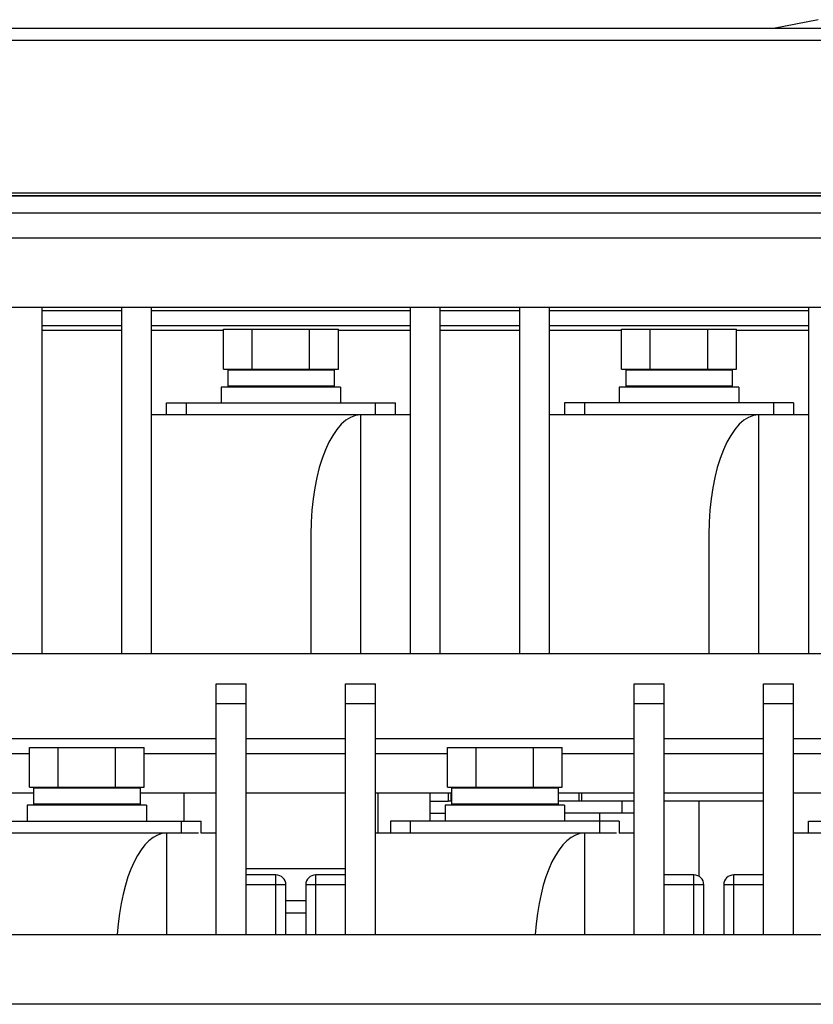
# Model space of a CAD drawing. Header units: millimetres. Extents: x 1117 to 38156, y -1945 to 7303.
# Tile 252 of 256: x 8817 to 8896, y 1128 to 1227. Entities that reach past the tile are written whole.
import ezdxf

# ---------------------------------------------------------------- set-up
doc = ezdxf.new("R2010")
doc.units = ezdxf.units.MM

msp = doc.modelspace()

# ---------------------------------------------------------------- linework, layer by layer
at = {"color": 7, "linetype": 'Continuous'}
for p, q in [((8896.933, 1226.716), (8892.433, 1225.816)), ((9014.233, 1225.816), (8765.491, 1225.816)), ((9014.233, 1224.616), (8765.491, 1224.616)), ((9015.433, 1209.016), (8715.433, 1209.016)), ((8718.933, 1209.032), (9011.933, 1209.032)), ((8788.933, 1209.316), (8941.933, 1209.316)), ((8718.933, 1207.316), (9011.933, 1207.316)), ((8763.433, 1204.816), (8928.433, 1204.816)), ((8928.433, 1197.816), (8763.433, 1197.816)), ((8818.933, 1163.016), (8818.933, 1197.816)), ((8826.933, 1163.016), (8826.933, 1197.816)), ((8829.933, 1163.016), (8829.933, 1197.816)), ((8855.933, 1197.816), (8855.933, 1163.016)), ((8858.933, 1163.016), (8858.933, 1197.816)), ((8866.933, 1163.016), (8866.933, 1197.816)), ((8869.933, 1163.016), (8869.933, 1197.816)), ((8895.933, 1197.816), (8895.933, 1163.016)), ((8818.933, 1197.516), (8826.933, 1197.516)), ((8829.933, 1197.516), (8855.933, 1197.516)), ((8858.933, 1197.516), (8866.933, 1197.516)), ((8869.933, 1197.516), (8895.933, 1197.516)), ((8818.933, 1196.016), (8826.933, 1196.016)), ((8829.933, 1196.016), (8855.933, 1196.016)), ((8858.933, 1196.016), (8866.933, 1196.016)), ((8869.933, 1196.016), (8895.933, 1196.016)), ((8818.933, 1195.516), (8826.933, 1195.516)), ((8829.933, 1195.516), (8837.16, 1195.516)), ((8837.16, 1195.616), (8848.707, 1195.616)), ((8837.16, 1191.616), (8837.16, 1195.616)), ((8840.046, 1191.616), (8840.046, 1195.616)), ((8845.82, 1191.616), (8845.82, 1195.616)), ((8848.707, 1191.616), (8848.707, 1195.616)), ((8848.707, 1195.516), (8855.933, 1195.516)), ((8858.933, 1195.516), (8866.933, 1195.516)), ((8869.933, 1195.516), (8877.16, 1195.516)), ((8877.16, 1195.616), (8888.707, 1195.616)), ((8877.16, 1191.616), (8877.16, 1195.616)), ((8880.046, 1191.616), (8880.046, 1195.616)), ((8885.82, 1191.616), (8885.82, 1195.616)), ((8888.707, 1191.616), (8888.707, 1195.616)), ((8888.707, 1195.516), (8895.933, 1195.516)), ((8837.16, 1191.616), (8848.707, 1191.616)), ((8848.283, 1191.516), (8837.583, 1191.516)), ((8837.583, 1191.516), (8837.583, 1189.916)), ((8839.933, 1191.516), (8839.933, 1191.616)), ((8845.933, 1191.516), (8845.933, 1191.616)), ((8848.283, 1191.516), (8848.283, 1189.916)), ((8877.16, 1191.616), (8888.707, 1191.616)), ((8888.283, 1191.516), (8877.583, 1191.516)), ((8877.583, 1191.516), (8877.583, 1189.916)), ((8879.933, 1191.516), (8879.933, 1191.616)), ((8885.933, 1191.516), (8885.933, 1191.616)), ((8888.283, 1191.516), (8888.283, 1189.916)), ((8848.933, 1189.816), (8836.933, 1189.816)), ((8836.933, 1189.816), (8836.933, 1188.216)), ((8848.283, 1189.916), (8837.583, 1189.916)), ((8839.933, 1189.816), (8839.933, 1189.916)), ((8845.933, 1189.816), (8845.933, 1189.916)), ((8848.933, 1189.816), (8848.933, 1188.216)), ((8888.933, 1189.816), (8876.933, 1189.816)), ((8876.933, 1189.816), (8876.933, 1188.216)), ((8888.283, 1189.916), (8877.583, 1189.916)), ((8879.933, 1189.816), (8879.933, 1189.916)), ((8885.933, 1189.816), (8885.933, 1189.916)), ((8888.933, 1189.816), (8888.933, 1188.216)), ((8831.433, 1188.216), (8854.433, 1188.216)), ((8831.433, 1187.016), (8831.433, 1188.216)), ((8833.433, 1187.016), (8833.433, 1188.216)), ((8852.433, 1187.016), (8852.433, 1188.216)), ((8854.433, 1187.016), (8854.433, 1188.216)), ((8894.433, 1188.216), (8871.433, 1188.216)), ((8871.433, 1188.216), (8871.433, 1187.016)), ((8873.433, 1188.216), (8873.433, 1187.016)), ((8892.433, 1188.216), (8892.433, 1187.016)), ((8894.433, 1188.216), (8894.433, 1187.016)), ((8855.933, 1187.016), (8829.933, 1187.016)), ((8850.933, 1187.016), (8850.933, 1163.016)), ((8871.726, 1187.016), (8869.933, 1187.016)), ((8894.141, 1187.016), (8871.726, 1187.016)), ((8890.933, 1187.016), (8890.933, 1163.016)), ((8895.933, 1187.016), (8894.141, 1187.016)), ((8845.933, 1175.016), (8845.933, 1163.016)), ((8885.933, 1175.016), (8885.933, 1163.016)), ((8935.933, 1163.016), (8789.933, 1163.016)), ((8836.433, 1160.016), (8839.433, 1160.016)), ((8836.433, 1134.816), (8836.433, 1160.016)), ((8839.433, 1134.816), (8839.433, 1160.016)), ((8849.433, 1160.016), (8852.433, 1160.016)), ((8849.433, 1134.816), (8849.433, 1160.016)), ((8852.433, 1134.816), (8852.433, 1160.016)), ((8878.433, 1160.016), (8881.433, 1160.016)), ((8878.433, 1134.816), (8878.433, 1160.016)), ((8881.433, 1134.816), (8881.433, 1160.016)), ((8891.433, 1160.016), (8894.433, 1160.016)), ((8891.433, 1134.816), (8891.433, 1160.016)), ((8894.433, 1134.816), (8894.433, 1160.016)), ((8836.433, 1158.016), (8839.433, 1158.016)), ((8849.433, 1158.016), (8852.433, 1158.016)), ((8878.433, 1158.016), (8881.433, 1158.016)), ((8891.433, 1158.016), (8894.433, 1158.016)), ((8810.433, 1154.516), (8836.433, 1154.516)), ((8839.433, 1154.516), (8849.433, 1154.516)), ((8852.433, 1154.516), (8878.433, 1154.516)), ((8881.433, 1154.516), (8891.433, 1154.516)), ((8894.433, 1154.516), (8920.433, 1154.516)), ((8817.66, 1153.616), (8829.207, 1153.616)), ((8817.66, 1149.616), (8817.66, 1153.616)), ((8820.546, 1149.616), (8820.546, 1153.616)), ((8826.32, 1149.616), (8826.32, 1153.616)), ((8829.207, 1149.616), (8829.207, 1153.616)), ((8859.66, 1153.616), (8871.207, 1153.616)), ((8859.66, 1149.616), (8859.66, 1153.616)), ((8862.546, 1149.616), (8862.546, 1153.616)), ((8868.32, 1149.616), (8868.32, 1153.616)), ((8871.207, 1149.616), (8871.207, 1153.616)), ((8810.433, 1153.016), (8817.66, 1153.016)), ((8829.207, 1153.016), (8836.433, 1153.016)), ((8839.433, 1153.016), (8849.433, 1153.016)), ((8852.433, 1153.016), (8859.66, 1153.016)), ((8871.207, 1153.016), (8878.433, 1153.016)), ((8881.433, 1153.016), (8891.433, 1153.016)), ((8894.433, 1153.016), (8901.66, 1153.016)), ((8817.66, 1149.616), (8829.207, 1149.616)), ((8828.783, 1149.516), (8818.083, 1149.516)), ((8818.083, 1149.516), (8818.083, 1147.916)), ((8820.433, 1149.516), (8820.433, 1149.616)), ((8826.433, 1149.516), (8826.433, 1149.616)), ((8828.783, 1149.516), (8828.783, 1147.916)), ((8859.66, 1149.616), (8871.207, 1149.616)), ((8870.783, 1149.516), (8860.083, 1149.516)), ((8860.083, 1149.516), (8860.083, 1147.916)), ((8862.433, 1149.516), (8862.433, 1149.616)), ((8868.433, 1149.516), (8868.433, 1149.616)), ((8870.783, 1149.516), (8870.783, 1147.916)), ((8818.083, 1149.016), (8810.433, 1149.016)), ((8836.433, 1149.016), (8828.783, 1149.016)), ((8833.183, 1149.016), (8833.183, 1146.216)), ((8849.433, 1149.016), (8839.433, 1149.016)), ((8860.083, 1149.016), (8852.433, 1149.016)), ((8852.683, 1149.016), (8852.683, 1145.016)), ((8857.933, 1146.216), (8857.933, 1149.016)), ((8859.733, 1149.016), (8859.733, 1148.216)), ((8860.001, 1149.016), (8860.001, 1148.216)), ((8878.433, 1149.016), (8870.783, 1149.016)), ((8872.915, 1148.216), (8872.915, 1149.016)), ((8873.183, 1148.216), (8873.183, 1149.016)), ((8891.433, 1149.016), (8881.433, 1149.016)), ((8902.083, 1149.016), (8894.433, 1149.016)), ((8829.433, 1147.816), (8817.433, 1147.816)), ((8817.433, 1147.816), (8817.433, 1146.216)), ((8828.783, 1147.916), (8818.083, 1147.916)), ((8820.433, 1147.816), (8820.433, 1147.916)), ((8826.433, 1147.816), (8826.433, 1147.916)), ((8829.433, 1147.816), (8829.433, 1146.216)), ((8857.933, 1148.216), (8859.733, 1148.216)), ((8871.433, 1147.816), (8859.433, 1147.816)), ((8859.433, 1147.816), (8859.433, 1146.216)), ((8860.083, 1148.216), (8859.733, 1148.216)), ((8870.783, 1147.916), (8860.083, 1147.916)), ((8862.433, 1147.816), (8862.433, 1147.916)), ((8868.433, 1147.816), (8868.433, 1147.916)), ((8878.433, 1148.216), (8870.783, 1148.216)), ((8871.433, 1147.816), (8871.433, 1146.216)), ((8877.233, 1147.016), (8877.233, 1148.216)), ((8891.433, 1148.216), (8881.433, 1148.216)), ((8884.933, 1148.216), (8884.933, 1140.683)), ((8857.933, 1147.016), (8859.433, 1147.016)), ((8878.433, 1147.016), (8871.433, 1147.016)), ((8874.983, 1146.216), (8874.983, 1147.016)), ((8811.933, 1146.216), (8834.933, 1146.216)), ((8832.933, 1145.016), (8832.933, 1146.216)), ((8834.933, 1145.016), (8834.933, 1146.216)), ((8876.933, 1146.216), (8853.933, 1146.216)), ((8853.933, 1146.216), (8853.933, 1145.016)), ((8855.933, 1146.216), (8855.933, 1145.016)), ((8874.933, 1146.216), (8874.933, 1145.016)), ((8876.933, 1146.216), (8876.933, 1145.016)), ((8895.933, 1146.216), (8918.933, 1146.216)), ((8895.933, 1145.016), (8895.933, 1146.216)), ((8834.665, 1145.016), (8810.433, 1145.016)), ((8831.433, 1145.016), (8831.433, 1134.816)), ((8836.433, 1145.016), (8834.933, 1145.016)), ((8854.201, 1145.016), (8852.433, 1145.016)), ((8876.665, 1145.016), (8854.201, 1145.016)), ((8873.433, 1145.016), (8873.433, 1134.816)), ((8878.433, 1145.016), (8876.933, 1145.016)), ((8918.665, 1145.016), (8894.433, 1145.016)), ((8849.433, 1141.416), (8839.433, 1141.416)), ((8842.433, 1140.816), (8839.433, 1140.816)), ((8842.433, 1134.816), (8842.433, 1140.816)), ((8849.433, 1140.816), (8846.433, 1140.816)), ((8846.433, 1134.816), (8846.433, 1140.816)), ((8884.433, 1140.816), (8881.433, 1140.816)), ((8884.433, 1134.816), (8884.433, 1140.816)), ((8891.433, 1140.816), (8888.433, 1140.816)), ((8888.433, 1134.816), (8888.433, 1140.816)), ((8843.433, 1139.816), (8839.433, 1139.816)), ((8843.433, 1134.816), (8843.433, 1139.816)), ((8849.433, 1139.816), (8845.433, 1139.816)), ((8845.433, 1139.816), (8845.433, 1134.816)), ((8885.433, 1139.816), (8881.433, 1139.816)), ((8885.433, 1134.816), (8885.433, 1139.816)), ((8891.433, 1139.816), (8887.433, 1139.816)), ((8887.433, 1139.816), (8887.433, 1134.816)), ((8845.433, 1138.216), (8843.433, 1138.216)), ((8843.433, 1137.016), (8845.433, 1137.016)), ((8763.433, 1134.816), (8928.433, 1134.816)), ((8928.433, 1127.816), (8763.433, 1127.816))]:
    msp.add_line(p, q, dxfattribs=at)
for centre, start, end in [((8842.433, 1139.816), 0, 90), ((8846.433, 1139.816), 90, 180), ((8884.433, 1139.816), 0, 90), ((8888.433, 1139.816), 90, 180)]:
    msp.add_arc(centre, 1, start, end, dxfattribs=at)
for centre, end_param in [((8850.933, 1175.016), 1.570796), ((8890.933, 1175.016), 1.570796), ((8831.433, 1133.016), 1.420223), ((8873.433, 1133.016), 1.420223)]:
    msp.add_ellipse(centre, major_axis=(0, 12), ratio=0.416667, start_param=0, end_param=end_param, dxfattribs=at)

doc.saveas('drawing.dxf')
